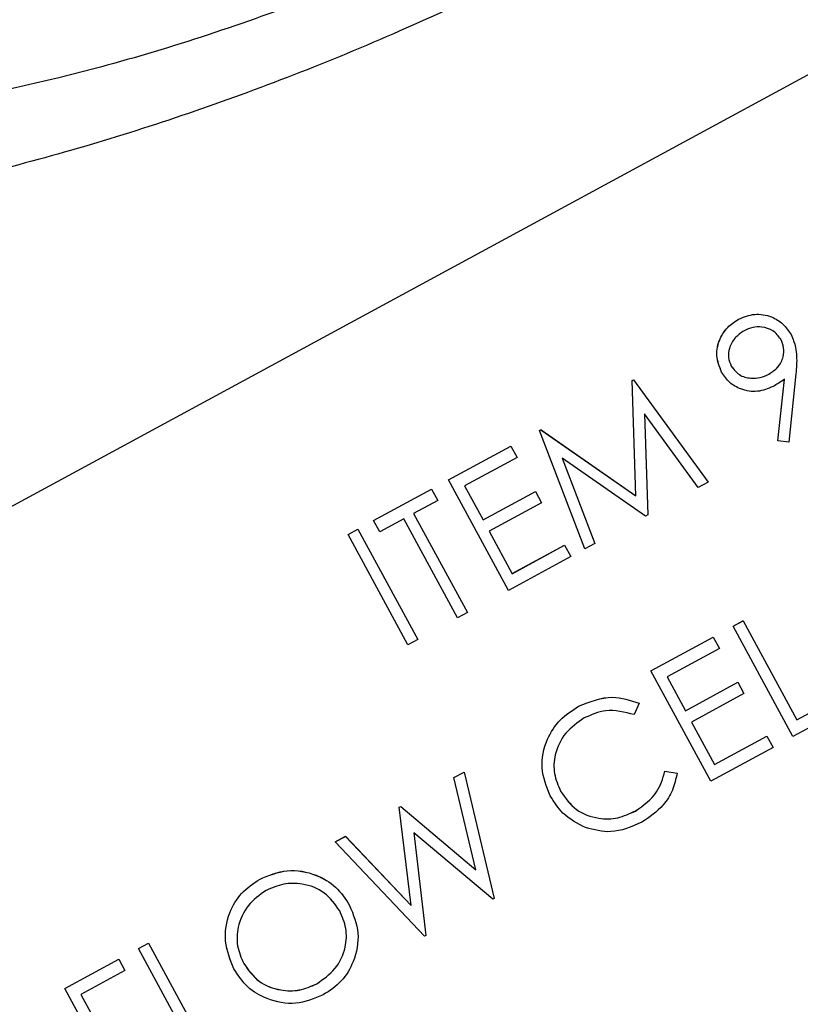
# Model space of a CAD drawing. Header units: inches. Extents: x 0.6 to 33.8, y 0 to 21.7.
# Tile 71 of 204: x 12.667 to 12.806, y 15.771 to 15.948. Entities that reach past the tile are written whole.
import ezdxf

# ---------------------------------------------------------------- set-up
doc = ezdxf.new("R2010")
doc.units = ezdxf.units.IN
doc.header["$MEASUREMENT"] = 0
doc.layers.add('FORMAT', color=7, linetype='Continuous')
doc.styles.add('SLDTEXTSTYLE3', font='TXT', dxfattribs={"width": 0.75})
doc.dimstyles.new('SLDDIMSTYLE0', dxfattribs={"dimtxt": 0.125, "dimasz": 0.13, "dimexe": 0, "dimexo": 0.0625, "dimgap": 0.03125, "dimtad": 0, "dimtih": 1, "dimtoh": 1, "dimdec": 1, "dimlfac": 4, "dimrnd": 1e-09, "dimzin": 12, "dimdsep": 46, "dimtxsty": 'SLDTEXTSTYLE3', "dimsah": 1, "dimcen": 0.09, "dimadec": 0, "dimazin": 3, "dimtfac": 1, "dimtdec": 1, "dimtofl": 0, "dimtmove": 0, "dimatfit": 3, "dimfxl": 0, "dimfrac": 2, "dimtolj": 1, "dimtzin": 12, "dimarcsym": 0})

# ---------------------------------------------------------------- blocks, each defined once
blk = doc.blocks.new('_D_1')
at = {"layer": 'FORMAT'}
for p, q in [((6.14175, 17.34011), (2.54818, 17.34011)), ((2.67318, 17.34011), (2.67318, 11.07473)), ((2.48846, 11.04934), (2.45037, 11.04934)), ((2.45037, 11.04934), (2.45037, 10.85091)), ((2.8579, 11.04934), (2.89599, 11.04934)), ((2.89599, 11.04934), (2.89599, 10.85091)), ((2.45037, 10.85091), (2.48846, 10.85091)), ((2.89599, 10.85091), (2.8579, 10.85091)), ((2.67318, 4.39851), (2.67318, 10.66388)), ((13.15451, 4.39851), (2.54818, 4.39851))]:
    blk.add_line(p, q, dxfattribs=at)
for points in [[(2.67318, 17.34011), (2.65318, 17.21011), (2.69318, 17.21011)], [(2.67318, 4.39851), (2.69318, 4.52851), (2.65318, 4.52851)]]:
    blk.add_solid(points, dxfattribs=at)
at = {"layer": 'FORMAT', "char_height": 0.125, "attachment_point": 1, "style": 'SLDTEXTSTYLE3'}
for s, insert in [('1315', (2.48846, 11.01204)), ('51.8', (2.51155, 10.82502))]:
    blk.add_mtext(s, dxfattribs=dict(at, insert=insert))

msp = doc.modelspace()

# ---------------------------------------------------------------- linework, layer by layer
at = {"color": 7, "linetype": 'Continuous'}
for p, q in [((13.03238, 16.05959), (12.55326, 15.79983)), ((13.03238, 16.05959), (12.55326, 15.79984)), ((12.79533, 15.89403), (12.79533, 15.89404)), ((12.80475, 15.89128), (12.80475, 15.89128)), ((12.79232, 15.88456), (12.79231, 15.88457)), ((12.80078, 15.88419), (12.80078, 15.8842)), ((12.80562, 15.88424), (12.80436, 15.87203)), ((12.77628, 15.88305), (12.77654, 15.88319)), ((12.77628, 15.88305), (12.77654, 15.88319)), ((12.77693, 15.86241), (12.77628, 15.88305)), ((12.77693, 15.86241), (12.77628, 15.88305)), ((12.77628, 15.88305), (12.77628, 15.88305)), ((12.77654, 15.88319), (12.78988, 15.86484)), ((12.77654, 15.88319), (12.78989, 15.86484)), ((12.77654, 15.88319), (12.77654, 15.88319)), ((12.80241, 15.87225), (12.80355, 15.88327)), ((12.80241, 15.87225), (12.80355, 15.88326)), ((12.7881, 15.86387), (12.77849, 15.87707)), ((12.77849, 15.87707), (12.77907, 15.85897)), ((12.75971, 15.87407), (12.75996, 15.87421)), ((12.75971, 15.87407), (12.75997, 15.87421)), ((12.76782, 15.85288), (12.75971, 15.87407)), ((12.76782, 15.85288), (12.75971, 15.87407)), ((12.75971, 15.87407), (12.75971, 15.87407)), ((12.75996, 15.87421), (12.77693, 15.86241)), ((12.75997, 15.87421), (12.75996, 15.87421)), ((12.75997, 15.87421), (12.77693, 15.86241)), ((12.74341, 15.86523), (12.75456, 15.87128)), ((12.74341, 15.86523), (12.75457, 15.87128)), ((12.75457, 15.87128), (12.75456, 15.87128)), ((12.75457, 15.87128), (12.75567, 15.86925)), ((12.80436, 15.87203), (12.80241, 15.87225)), ((12.80241, 15.87225), (12.80241, 15.87225)), ((12.75567, 15.86925), (12.74628, 15.86416)), ((12.77867, 15.85876), (12.76377, 15.86913)), ((12.76377, 15.86913), (12.76961, 15.85384)), ((12.75413, 15.84545), (12.74341, 15.86523)), ((12.74341, 15.86523), (12.74341, 15.86523)), ((12.78989, 15.86484), (12.7881, 15.86387)), ((12.78989, 15.86484), (12.78988, 15.86484)), ((12.72997, 15.85795), (12.74036, 15.86358)), ((12.72997, 15.85794), (12.74037, 15.86358)), ((12.74037, 15.86358), (12.74036, 15.86358)), ((12.74037, 15.86358), (12.74146, 15.86155)), ((12.74628, 15.86416), (12.74958, 15.85808)), ((12.74958, 15.85808), (12.75896, 15.86317)), ((12.74958, 15.85808), (12.75896, 15.86316)), ((12.75896, 15.86316), (12.75896, 15.86317)), ((12.75896, 15.86316), (12.76006, 15.86114)), ((12.74146, 15.86155), (12.73715, 15.85921)), ((12.76006, 15.86114), (12.75068, 15.85605)), ((12.77693, 15.86241), (12.77693, 15.86241)), ((12.73715, 15.85921), (12.74678, 15.84146)), ((12.77907, 15.85897), (12.77867, 15.85876)), ((12.72997, 15.85794), (12.72997, 15.85795)), ((12.73107, 15.85591), (12.72997, 15.85794)), ((12.73538, 15.85825), (12.73107, 15.85591)), ((12.745, 15.8405), (12.73538, 15.85825)), ((12.7254, 15.85547), (12.72718, 15.85643)), ((12.7254, 15.85547), (12.72718, 15.85643)), ((12.73613, 15.83569), (12.7254, 15.85547)), ((12.7254, 15.85547), (12.7254, 15.85547)), ((12.72718, 15.85643), (12.7379, 15.83665)), ((12.72718, 15.85643), (12.72718, 15.85643)), ((12.75068, 15.85605), (12.75481, 15.84844)), ((12.76961, 15.85384), (12.76782, 15.85288)), ((12.7548, 15.84845), (12.76419, 15.85353)), ((12.75481, 15.84844), (12.76419, 15.85353)), ((12.76419, 15.85353), (12.76529, 15.8515)), ((12.76419, 15.85353), (12.76419, 15.85353)), ((12.76782, 15.85288), (12.76782, 15.85288)), ((12.76529, 15.8515), (12.75413, 15.84545)), ((12.74678, 15.84146), (12.745, 15.8405)), ((12.79437, 15.83902), (12.79614, 15.83998)), ((12.79437, 15.83901), (12.79615, 15.83998)), ((12.79615, 15.83998), (12.79614, 15.83998)), ((12.79615, 15.83998), (12.80577, 15.82223)), ((12.79437, 15.83901), (12.79437, 15.83902)), ((12.80509, 15.81924), (12.79437, 15.83901)), ((12.7379, 15.83665), (12.73613, 15.83569)), ((12.77966, 15.83104), (12.79082, 15.83709)), ((12.77966, 15.83104), (12.79082, 15.83709)), ((12.79082, 15.83709), (12.79082, 15.83709)), ((12.79082, 15.83709), (12.79192, 15.83506)), ((12.79192, 15.83506), (12.78254, 15.82997)), ((12.77966, 15.83104), (12.77966, 15.83104)), ((12.79038, 15.81126), (12.77966, 15.83104)), ((12.78254, 15.82997), (12.78584, 15.82389)), ((12.78583, 15.82389), (12.79522, 15.82898)), ((12.78584, 15.82389), (12.79522, 15.82898)), ((12.79522, 15.82898), (12.79632, 15.82695)), ((12.79522, 15.82898), (12.79522, 15.82898)), ((12.79632, 15.82695), (12.78694, 15.82186)), ((12.80577, 15.82223), (12.81337, 15.82636)), ((12.80577, 15.82223), (12.81338, 15.82635)), ((12.7667, 15.82467), (12.7667, 15.82467)), ((12.77757, 15.82521), (12.77666, 15.82318)), ((12.77757, 15.82521), (12.77757, 15.82521)), ((12.81448, 15.82432), (12.80509, 15.81924)), ((12.78694, 15.82186), (12.79106, 15.81425)), ((12.79106, 15.81426), (12.80044, 15.81934)), ((12.79106, 15.81425), (12.80044, 15.81934)), ((12.80044, 15.81934), (12.80154, 15.81731)), ((12.80044, 15.81934), (12.80044, 15.81934)), ((12.80154, 15.81731), (12.79038, 15.81126)), ((12.78216, 15.81304), (12.78435, 15.81271)), ((12.78216, 15.81304), (12.78435, 15.8127)), ((12.78216, 15.81304), (12.78216, 15.81304)), ((12.74437, 15.81191), (12.74619, 15.8129)), ((12.74437, 15.81191), (12.74619, 15.81289)), ((12.74829, 15.7954), (12.74437, 15.81191)), ((12.74829, 15.79539), (12.74437, 15.81191)), ((12.74437, 15.81191), (12.74437, 15.81191)), ((12.74619, 15.81289), (12.74619, 15.8129)), ((12.74619, 15.81289), (12.75158, 15.79022)), ((12.78435, 15.8127), (12.78435, 15.81271)), ((12.76163, 15.80862), (12.76163, 15.80862)), ((12.73457, 15.8066), (12.73483, 15.80674)), ((12.73668, 15.78897), (12.73457, 15.8066)), ((12.73458, 15.80659), (12.73457, 15.8066)), ((12.73458, 15.80659), (12.73483, 15.80673)), ((12.73668, 15.78897), (12.73458, 15.80659)), ((12.73483, 15.80674), (12.74829, 15.7954)), ((12.73483, 15.80673), (12.73483, 15.80674)), ((12.73483, 15.80673), (12.74829, 15.79539)), ((12.77688, 15.80591), (12.77688, 15.80592)), ((12.72311, 15.80038), (12.72494, 15.80138)), ((12.72311, 15.80038), (12.72495, 15.80137)), ((12.72494, 15.80138), (12.73668, 15.78897)), ((12.72495, 15.80137), (12.72494, 15.80138)), ((12.72495, 15.80137), (12.73668, 15.78897)), ((12.75132, 15.79009), (12.73717, 15.80198)), ((12.73717, 15.80198), (12.73935, 15.78359)), ((12.7391, 15.78346), (12.72311, 15.80038)), ((12.72311, 15.80038), (12.72311, 15.80038)), ((12.74829, 15.79539), (12.74829, 15.7954)), ((12.70952, 15.79367), (12.70952, 15.79367)), ((12.75158, 15.79022), (12.75132, 15.79009)), ((12.72568, 15.78899), (12.72568, 15.78899)), ((12.73668, 15.78897), (12.73668, 15.78897)), ((12.73935, 15.78359), (12.7391, 15.78346)), ((12.68786, 15.78127), (12.68964, 15.78224)), ((12.68786, 15.78127), (12.68964, 15.78223)), ((12.68786, 15.78127), (12.68786, 15.78127)), ((12.69859, 15.76149), (12.68786, 15.78127)), ((12.68964, 15.78223), (12.68964, 15.78224)), ((12.68964, 15.78223), (12.69926, 15.76448)), ((12.67467, 15.77412), (12.68431, 15.77935)), ((12.67468, 15.77412), (12.68431, 15.77934)), ((12.68431, 15.77934), (12.68431, 15.77935)), ((12.68431, 15.77934), (12.68541, 15.77732)), ((12.68541, 15.77732), (12.67755, 15.77305)), ((12.70494, 15.77762), (12.70493, 15.77762)), ((12.71978, 15.77495), (12.71978, 15.77496)), ((12.67468, 15.77412), (12.67467, 15.77412)), ((12.6854, 15.75434), (12.67468, 15.77412)), ((12.67755, 15.77305), (12.68085, 15.76697))]:
    msp.add_line(p, q, dxfattribs=at)
for points, knots in [([(12.67748, 16.19756), (12.69161, 16.20388), (12.71986, 16.21651), (12.76089, 16.22927), (12.79897, 16.23728), (12.83463, 16.24071), (12.86808, 16.23955), (12.89434, 16.2333), (12.91373, 16.22463), (12.92563, 16.2159), (12.93446, 16.20618), (12.93999, 16.1977), (12.94426, 16.18788), (12.94689, 16.17738), (12.94785, 16.16638), (12.9468, 16.14907), (12.94089, 16.12659), (12.92676, 16.09886), (12.9069, 16.07062), (12.88091, 16.04199), (12.84901, 16.0137), (12.81289, 15.98748), (12.77466, 15.96466), (12.7363, 15.94575), (12.69789, 15.93068), (12.66011, 15.91948), (12.62351, 15.91241), (12.58783, 15.90967), (12.55449, 15.91164), (12.52962, 15.91857), (12.51235, 15.92735), (12.50242, 15.93475), (12.49459, 15.94301), (12.48912, 15.95094), (12.48481, 15.95972), (12.48105, 15.97202), (12.47969, 15.98949), (12.48303, 16.0109), (12.49305, 16.03671), (12.5099, 16.06525), (12.53561, 16.09736), (12.55879, 16.11831), (12.57109, 16.12943)], [0, 0, 0, 0, 0.035255, 0.07052, 0.102451, 0.134393, 0.168874, 0.203338, 0.221713, 0.239925, 0.247863, 0.255892, 0.262757, 0.271808, 0.283203, 0.294651, 0.326718, 0.358842, 0.391972, 0.425091, 0.460511, 0.495917, 0.528451, 0.560985, 0.592379, 0.623782, 0.655999, 0.688227, 0.723054, 0.757839, 0.771714, 0.785506, 0.794134, 0.800715, 0.80732, 0.815968, 0.832736, 0.859921, 0.887187, 0.923219, 0.959239, 1, 1, 1, 1]), ([(12.518, 15.969), (12.52032, 15.96533), (12.52566, 15.95688), (12.54013, 15.9445), (12.56058, 15.93492), (12.58662, 15.92939), (12.61544, 15.92835), (12.64663, 15.93126), (12.68141, 15.93863), (12.71848, 15.95073), (12.75628, 15.96747), (12.79202, 15.98759), (12.82473, 16.01018), (12.85388, 16.03502), (12.87914, 16.06195), (12.89969, 16.09052), (12.91159, 16.11609), (12.91694, 16.13745), (12.91796, 16.15287), (12.9159, 16.16787), (12.91078, 16.1812), (12.90213, 16.19362), (12.8874, 16.20652), (12.8658, 16.21615), (12.83832, 16.22151), (12.80814, 16.22202), (12.77567, 16.21833), (12.74019, 16.21009), (12.70298, 16.19718), (12.66565, 16.17994), (12.63053, 16.15948), (12.59853, 16.13666), (12.57015, 16.1117), (12.54571, 16.0847), (12.52609, 16.05616), (12.51444, 16.02943), (12.50995, 16.00539), (12.51051, 15.98604), (12.51592, 15.97373), (12.518, 15.969)], [0, 0, 0, 0, 0.010807, 0.024876, 0.050661, 0.078536, 0.106457, 0.137054, 0.167647, 0.202818, 0.237982, 0.271623, 0.305266, 0.338595, 0.371932, 0.406586, 0.44119, 0.457702, 0.474138, 0.486307, 0.498599, 0.509328, 0.524106, 0.552083, 0.581438, 0.610833, 0.642395, 0.673952, 0.708843, 0.743728, 0.777095, 0.810465, 0.843624, 0.876791, 0.911353, 0.945858, 0.966369, 0.987067, 1, 1, 1, 1]), ([(12.79533, 15.89404), (12.79628, 15.89442), (12.7982, 15.89518), (12.80111, 15.89467), (12.80339, 15.89328), (12.8043, 15.89195), (12.80475, 15.89128)], [0, 0, 0, 0, 0.27973, 0.559163, 0.779612, 1, 1, 1, 1]), ([(12.79533, 15.89403), (12.79629, 15.89442), (12.7982, 15.89518), (12.80111, 15.89467), (12.80339, 15.89328), (12.8043, 15.89195), (12.80475, 15.89128)], [0, 0, 0, 0, 0.27973, 0.559163, 0.779612, 1, 1, 1, 1]), ([(12.79231, 15.88457), (12.79193, 15.88554), (12.79115, 15.88748), (12.79182, 15.89041), (12.79329, 15.89268), (12.79465, 15.89358), (12.79533, 15.89404)], [0, 0, 0, 0, 0.279538, 0.558851, 0.779452, 1, 1, 1, 1]), ([(12.79232, 15.88456), (12.79193, 15.88553), (12.79116, 15.88748), (12.79183, 15.89041), (12.79329, 15.89267), (12.79465, 15.89358), (12.79533, 15.89403)], [0, 0, 0, 0, 0.279538, 0.558851, 0.779452, 1, 1, 1, 1]), ([(12.80291, 15.89044), (12.80249, 15.891), (12.80163, 15.89214), (12.79967, 15.89269), (12.79785, 15.89264), (12.79684, 15.89219), (12.79634, 15.89196)], [0, 0, 0, 0, 0.278722, 0.558569, 0.779171, 1, 1, 1, 1]), ([(12.79634, 15.89196), (12.79575, 15.89156), (12.79458, 15.89077), (12.79368, 15.88899), (12.79341, 15.88717), (12.79383, 15.88614), (12.79404, 15.88562)], [0, 0, 0, 0, 0.280092, 0.560011, 0.780131, 1, 1, 1, 1]), ([(12.80475, 15.89128), (12.80507, 15.89052), (12.80559, 15.88928), (12.80577, 15.8874), (12.80576, 15.88582), (12.80567, 15.88476), (12.80562, 15.88424)], [0, 0, 0, 0, 0.339295, 0.559425, 0.779695, 1, 1, 1, 1]), ([(12.80078, 15.88419), (12.80136, 15.88457), (12.80253, 15.88533), (12.8034, 15.88712), (12.80355, 15.88893), (12.80313, 15.88993), (12.80291, 15.89044)], [0, 0, 0, 0, 0.280319, 0.55953, 0.779753, 1, 1, 1, 1]), ([(12.80078, 15.8842), (12.80136, 15.88458), (12.80253, 15.88534), (12.8034, 15.88713), (12.80355, 15.88893), (12.80313, 15.88994), (12.80291, 15.89044)], [0, 0, 0, 0, 0.280319, 0.55953, 0.779753, 1, 1, 1, 1]), ([(12.79404, 15.88563), (12.79448, 15.88505), (12.79536, 15.8839), (12.79739, 15.8834), (12.79924, 15.88349), (12.80027, 15.88396), (12.80078, 15.8842)], [0, 0, 0, 0, 0.278472, 0.558424, 0.779098, 1, 1, 1, 1]), ([(12.79404, 15.88562), (12.79448, 15.88505), (12.79536, 15.8839), (12.79739, 15.88339), (12.79924, 15.88349), (12.80027, 15.88396), (12.80078, 15.88419)], [0, 0, 0, 0, 0.278472, 0.558424, 0.779098, 1, 1, 1, 1]), ([(12.80155, 15.88199), (12.80062, 15.88161), (12.79876, 15.88084), (12.79592, 15.88132), (12.79363, 15.88259), (12.79275, 15.8839), (12.79232, 15.88456)], [0, 0, 0, 0, 0.279814, 0.559489, 0.779635, 1, 1, 1, 1]), ([(12.80355, 15.88327), (12.80319, 15.88301), (12.80254, 15.88255), (12.80185, 15.88216), (12.80155, 15.88199)], [0, 0, 0, 0, 0.5599442, 1, 1, 1, 1]), ([(12.7667, 15.82467), (12.76871, 15.82549), (12.77231, 15.82696), (12.77596, 15.82575), (12.77757, 15.82521)], [0, 0, 0, 0, 0.559517, 1, 1, 1, 1]), ([(12.7667, 15.82467), (12.76871, 15.82549), (12.77231, 15.82695), (12.77596, 15.82574), (12.77757, 15.82521)], [0, 0, 0, 0, 0.559517, 1, 1, 1, 1]), ([(12.76163, 15.80862), (12.76097, 15.81027), (12.75965, 15.81357), (12.76074, 15.81855), (12.76319, 15.82242), (12.76553, 15.82392), (12.7667, 15.82467)], [0, 0, 0, 0, 0.279512, 0.55908, 0.779374, 1, 1, 1, 1]), ([(12.76163, 15.80862), (12.76097, 15.81027), (12.75965, 15.81356), (12.76074, 15.81854), (12.76319, 15.82242), (12.76553, 15.82392), (12.7667, 15.82467)], [0, 0, 0, 0, 0.279512, 0.55908, 0.779374, 1, 1, 1, 1]), ([(12.77666, 15.82318), (12.77494, 15.82362), (12.77186, 15.82442), (12.76897, 15.82314), (12.76769, 15.82258)], [0, 0, 0, 0, 0.558427, 1, 1, 1, 1]), ([(12.76769, 15.82258), (12.7665, 15.82175), (12.76414, 15.82009), (12.76235, 15.81635), (12.76213, 15.81258), (12.76303, 15.81049), (12.76348, 15.80944)], [0, 0, 0, 0, 0.279856, 0.559519, 0.779686, 1, 1, 1, 1]), ([(12.77688, 15.80592), (12.77831, 15.80693), (12.78087, 15.80875), (12.78176, 15.81173), (12.78216, 15.81304)], [0, 0, 0, 0, 0.5587722, 1, 1, 1, 1]), ([(12.77688, 15.80591), (12.77831, 15.80693), (12.78087, 15.80875), (12.78177, 15.81172), (12.78216, 15.81304)], [0, 0, 0, 0, 0.5587722, 1, 1, 1, 1]), ([(12.78435, 15.8127), (12.78412, 15.81167), (12.78366, 15.80962), (12.78164, 15.80635), (12.77938, 15.80482), (12.778, 15.80389)], [0, 0, 0, 0, 0.28041, 0.560795, 1, 1, 1, 1]), ([(12.76796, 15.80293), (12.76649, 15.80368), (12.76387, 15.80503), (12.76232, 15.80752), (12.76163, 15.80862)], [0, 0, 0, 0, 0.559029, 1, 1, 1, 1]), ([(12.76348, 15.80945), (12.76432, 15.80825), (12.76601, 15.80586), (12.76998, 15.80444), (12.77376, 15.80449), (12.77584, 15.80544), (12.77688, 15.80592)], [0, 0, 0, 0, 0.279434, 0.558921, 0.779283, 1, 1, 1, 1]), ([(12.76348, 15.80944), (12.76432, 15.80825), (12.76601, 15.80585), (12.76999, 15.80444), (12.77376, 15.80449), (12.77584, 15.80544), (12.77688, 15.80591)], [0, 0, 0, 0, 0.279434, 0.558921, 0.779283, 1, 1, 1, 1]), ([(12.778, 15.80389), (12.77617, 15.80309), (12.7729, 15.80166), (12.76947, 15.80254), (12.76796, 15.80293)], [0, 0, 0, 0, 0.559804, 1, 1, 1, 1]), ([(12.70952, 15.79367), (12.71116, 15.79435), (12.71444, 15.79571), (12.71942, 15.79478), (12.72339, 15.79247), (12.72492, 15.79015), (12.72568, 15.78899)], [0, 0, 0, 0, 0.279767, 0.559358, 0.779571, 1, 1, 1, 1]), ([(12.70493, 15.77762), (12.70429, 15.77925), (12.703, 15.7825), (12.70382, 15.78744), (12.70612, 15.79136), (12.70839, 15.7929), (12.70952, 15.79367)], [0, 0, 0, 0, 0.279731, 0.559327, 0.77968, 1, 1, 1, 1]), ([(12.70494, 15.77762), (12.70429, 15.77924), (12.703, 15.78249), (12.70383, 15.78744), (12.70612, 15.79136), (12.70839, 15.7929), (12.70952, 15.79367)], [0, 0, 0, 0, 0.279731, 0.559327, 0.77968, 1, 1, 1, 1]), ([(12.70952, 15.79367), (12.71116, 15.79435), (12.71444, 15.7957), (12.71942, 15.79477), (12.7234, 15.79247), (12.72492, 15.79015), (12.72568, 15.78899)], [0, 0, 0, 0, 0.279767, 0.559358, 0.779571, 1, 1, 1, 1]), ([(12.7239, 15.78803), (12.72307, 15.7892), (12.7214, 15.79155), (12.71752, 15.79297), (12.71382, 15.793), (12.71175, 15.79212), (12.71071, 15.79169)], [0, 0, 0, 0, 0.279468, 0.55887, 0.779516, 1, 1, 1, 1]), ([(12.71071, 15.79169), (12.70955, 15.79085), (12.70723, 15.78917), (12.70557, 15.78542), (12.70537, 15.78169), (12.70626, 15.77962), (12.70671, 15.77859)], [0, 0, 0, 0, 0.2796271, 0.5593495, 0.7796302, 1, 1, 1, 1]), ([(12.72568, 15.78899), (12.72634, 15.78736), (12.72765, 15.7841), (12.72668, 15.77917), (12.7244, 15.77523), (12.7221, 15.77372), (12.72095, 15.77296)], [0, 0, 0, 0, 0.27963, 0.559343, 0.779597, 1, 1, 1, 1]), ([(12.71978, 15.77495), (12.72096, 15.77578), (12.72332, 15.77743), (12.72505, 15.78117), (12.72524, 15.78492), (12.72435, 15.78699), (12.7239, 15.78803)], [0, 0, 0, 0, 0.27983, 0.559389, 0.779654, 1, 1, 1, 1]), ([(12.71978, 15.77496), (12.72096, 15.77578), (12.72332, 15.77743), (12.72505, 15.78117), (12.72523, 15.78492), (12.72435, 15.78699), (12.7239, 15.78803)], [0, 0, 0, 0, 0.27983, 0.559389, 0.779654, 1, 1, 1, 1]), ([(12.70671, 15.77859), (12.70753, 15.77742), (12.70919, 15.77509), (12.71304, 15.7737), (12.71672, 15.7736), (12.71876, 15.7745), (12.71978, 15.77495)], [0, 0, 0, 0, 0.279416, 0.5590765, 0.779478, 1, 1, 1, 1]), ([(12.70671, 15.77859), (12.70753, 15.77743), (12.70919, 15.7751), (12.71303, 15.77371), (12.71672, 15.77361), (12.71876, 15.77451), (12.71978, 15.77496)], [0, 0, 0, 0, 0.279416, 0.559077, 0.779478, 1, 1, 1, 1]), ([(12.72095, 15.77296), (12.71933, 15.7723), (12.71608, 15.77098), (12.71115, 15.77193), (12.70721, 15.77418), (12.7057, 15.77647), (12.70494, 15.77762)], [0, 0, 0, 0, 0.2796633, 0.5593539, 0.7796364, 1, 1, 1, 1])]:
    msp.add_open_spline(points, degree=3, knots=knots, dxfattribs=at)

# ---------------------------------------------------------------- dimensions: what is measured, and where the dimension line sits
at = {"layer": 'FORMAT'}
dim = msp.add_linear_dim(base=(2.67318, 17.34011), p1=(13.20451, 4.39851), p2=(6.19175, 17.34011), angle=90, dimstyle='SLDDIMSTYLE0', dxfattribs=at)
dim.commit()
dim.dimension.update_dxf_attribs({"geometry": '_D_1', "text_midpoint": (2.67318, 10.86931), "dimtype": 160})

doc.saveas('drawing.dxf')
